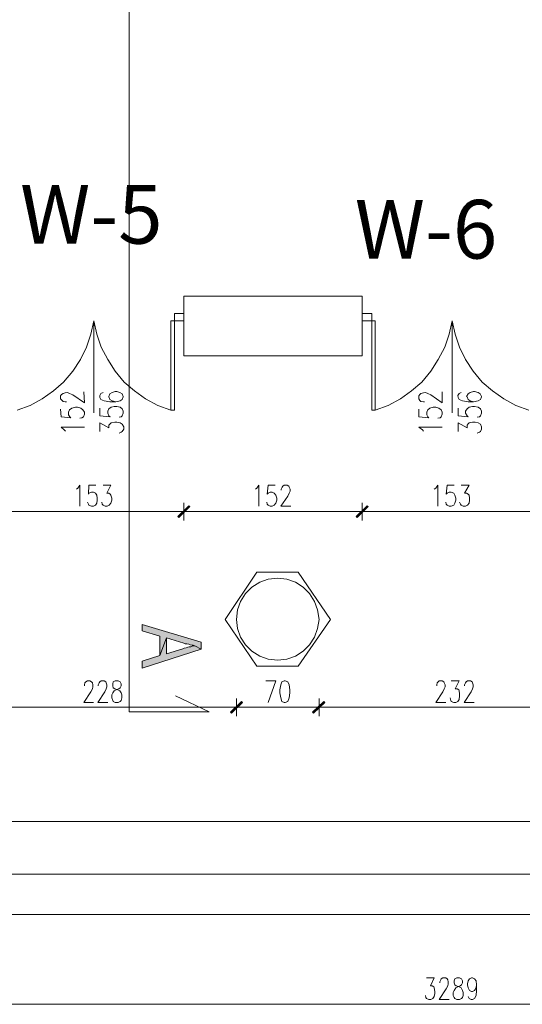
# Model space of a CAD drawing. Header units: inches. Extents: x -1441 to 3871, y -4351 to 2413.
# Tile 11 of 256: x 201 to 629, y -3426 to -2587. Entities that reach past the tile are written whole.
import ezdxf

# ---------------------------------------------------------------- set-up
doc = ezdxf.new("R2010")
doc.units = ezdxf.units.IN
doc.header["$MEASUREMENT"] = 0
for name, color, linetype in [('at_Entity', 7, 'Continuous'), ('at_Rect', 7, 'Continuous'), ('at_Solid', 7, 'Continuous')]:
    doc.layers.add(name, color=color, linetype=linetype)

msp = doc.modelspace()

# ---------------------------------------------------------------- hatches: boundary and pattern name
at = {"layer": 'at_Solid', "lineweight": 15}
for points in [[(345.46009, -3001.47862), (336.99733, -3011.63966), (336.14819, -3010.79052)], [(336.14819, -3010.79052), (336.99733, -3011.63966), (345.46009, -3001.47862)], [(346.30922, -3002.32776), (345.46009, -3001.47862), (336.99733, -3011.63966)], [(336.99733, -3011.63966), (345.46009, -3001.47862), (346.30922, -3002.32776)], [(497.4224, -3001.47862), (488.95487, -3011.63966), (488.1105, -3010.79052)], [(488.1105, -3010.79052), (488.95487, -3011.63966), (497.4224, -3001.47862)], [(498.27154, -3002.32776), (497.4224, -3001.47862), (488.95487, -3011.63966)], [(488.95487, -3011.63966), (497.4224, -3001.47862), (498.27154, -3002.32776)], [(356.04569, -3123.81175), (356.04569, -3117.88209), (305.67463, -3102.64531), (305.67463, -3108.1504), (320.91141, -3112.80634), (320.91141, -3129.31206), (326.41172, -3114.07528), (341.22871, -3118.73123), (342.49764, -3119.1558), (343.77135, -3119.1558), (345.46009, -3119.5756), (346.73379, -3120.00017), (348.00273, -3120.42473), (349.27167, -3120.42473), (350.5406, -3120.84453)], [(356.04569, -3123.81175), (350.5406, -3120.84453), (349.69623, -3120.84453), (348.42253, -3121.2691), (347.15359, -3121.69367), (345.88465, -3121.69367), (344.61572, -3122.11824), (343.34678, -3122.54281), (341.65328, -3122.96261), (340.38434, -3123.38718), (326.41172, -3127.61856), (326.41172, -3114.07528), (320.91141, -3129.31206), (305.67463, -3133.96801), (305.67463, -3139.89289)], [(390.33083, -3168.25315), (381.8633, -3178.41418), (381.01893, -3177.56982)], [(381.01893, -3177.56982), (381.8633, -3178.41418), (390.33083, -3168.25315)], [(391.17997, -3169.10229), (390.33083, -3168.25315), (381.8633, -3178.41418)], [(381.8633, -3178.41418), (390.33083, -3168.25315), (391.17997, -3169.10229)], [(460.59939, -3168.25315), (451.70729, -3178.41418), (450.86292, -3177.56982)], [(451.28749, -3177.56982), (451.70729, -3178.41418), (460.59939, -3168.25315)], [(461.01918, -3169.10229), (460.59939, -3168.25315), (451.70729, -3178.41418)], [(451.70729, -3178.41418), (460.59939, -3168.25315), (461.44375, -3169.10229)]]:
    msp.add_hatch(color=7, dxfattribs=at).paths.add_polyline_path(points)

# ---------------------------------------------------------------- linework, layer by layer
at = {"layer": 'at_Entity', "color": 7, "lineweight": 15}
for p, q in [((294.66923, -3177.14525), (294.66923, 1931.55059)), ((341.22871, -2822.84956), (493.19102, -2822.84956)), ((341.22871, -2822.84956), (341.22871, -2873.64519)), ((493.19102, -2822.84956), (493.19102, -2873.64519)), ((264.61547, -2844.01599), (262.07282, -2855.44596)), ((267.15334, -2855.44596), (264.61547, -2844.01599)), ((264.61547, -2844.01599), (264.61547, -2922.32274)), ((333.18575, -2844.01599), (330.22331, -2844.01599)), ((330.22331, -2844.01599), (330.22331, -2920.20944)), ((333.18575, -2844.01599), (333.18575, -2920.20944)), ((501.23398, -2844.01599), (501.23398, -2920.20944)), ((501.23398, -2844.01599), (504.19642, -2844.01599)), ((504.19642, -2844.01599), (504.19642, -2920.20944)), ((569.80426, -2844.01599), (567.26639, -2855.44596)), ((572.3469, -2855.44596), (569.80426, -2844.01599)), ((569.80426, -2844.01599), (569.80426, -2922.32274)), ((262.07282, -2855.44596), (258.26601, -2866.45137)), ((270.96492, -2866.45137), (267.15334, -2855.44596)), ((567.26639, -2855.44596), (563.45481, -2866.45137)), ((576.15371, -2866.45137), (572.3469, -2855.44596)), ((258.26601, -2866.45137), (253.1855, -2877.0322)), ((276.46524, -2877.0322), (270.96492, -2866.45137)), ((563.45481, -2866.45137), (557.95449, -2877.0322)), ((581.23423, -2877.0322), (576.15371, -2866.45137)), ((253.1855, -2877.0322), (246.83604, -2886.76866)), ((282.81469, -2886.76866), (276.46524, -2877.0322)), ((341.22871, -2873.64519), (493.19102, -2873.64519)), ((557.95449, -2877.0322), (551.60504, -2886.76866)), ((587.58368, -2886.76866), (581.23423, -2877.0322)), ((246.83604, -2886.76866), (238.79308, -2896.08056)), ((290.43308, -2896.08056), (282.81469, -2886.76866)), ((551.60504, -2886.76866), (543.98665, -2896.08056)), ((595.20207, -2896.08056), (587.58368, -2886.76866)), ((238.79308, -2896.08056), (230.33033, -2903.69895)), ((299.32518, -2903.69895), (290.43308, -2896.08056)), ((543.98665, -2896.08056), (535.09455, -2903.69895)), ((604.09417, -2903.69895), (595.20207, -2896.08056)), ((220.59386, -2910.47297), (210.43283, -2915.97329)), ((230.33033, -2903.69895), (220.59386, -2910.47297)), ((236.25521, -2907.93033), (237.09958, -2906.66139)), ((236.25521, -2910.47297), (236.25521, -2907.93033)), ((237.52415, -2911.74191), (236.25521, -2910.47297)), ((237.09958, -2906.66139), (238.37328, -2905.81702)), ((238.37328, -2912.59105), (237.52415, -2911.74191)), ((238.37328, -2905.81702), (240.06202, -2905.39245)), ((240.06202, -2905.39245), (242.18009, -2904.96789)), ((242.18009, -2904.96789), (243.8736, -2905.81702)), ((243.8736, -2905.81702), (246.83604, -2907.08596)), ((246.83604, -2907.08596), (256.57251, -2913.85998)), ((256.57251, -2913.85998), (256.14794, -2904.54809)), ((270.54035, -2905.81702), (269.69598, -2907.51053)), ((269.69598, -2907.51053), (269.69598, -2909.20403)), ((269.69598, -2909.20403), (270.54035, -2910.89754)), ((272.65843, -2904.96789), (270.54035, -2905.81702)), ((270.54035, -2910.89754), (273.50279, -2912.16648)), ((278.15874, -2906.24159), (277.31437, -2908.3549)), ((277.31437, -2908.3549), (277.31437, -2908.77947)), ((277.31437, -2908.77947), (278.15874, -2910.89754)), ((280.27682, -2904.96789), (278.15874, -2906.24159)), ((278.15874, -2910.89754), (280.27682, -2912.16648)), ((282.81469, -2904.12352), (280.27682, -2904.96789)), ((284.08363, -2904.12352), (282.81469, -2904.12352)), ((286.62627, -2904.96789), (284.08363, -2904.12352)), ((288.74434, -2906.24159), (286.62627, -2904.96789)), ((287.04607, -2912.16648), (288.74434, -2910.89754)), ((289.58871, -2908.3549), (288.74434, -2906.24159)), ((288.74434, -2910.89754), (289.58871, -2908.77947)), ((289.58871, -2908.77947), (289.58871, -2908.3549)), ((308.63707, -2910.47297), (299.32518, -2903.69895)), ((319.2179, -2915.97329), (308.63707, -2910.47297)), ((525.78266, -2910.47297), (515.20182, -2915.97329)), ((535.09455, -2903.69895), (525.78266, -2910.47297)), ((541.444, -2907.93033), (542.29314, -2906.66139)), ((541.444, -2910.47297), (541.444, -2907.93033)), ((542.29314, -2911.74191), (541.444, -2910.47297)), ((542.29314, -2906.66139), (543.13751, -2905.81702)), ((543.13751, -2912.59105), (542.29314, -2911.74191)), ((543.13751, -2905.81702), (545.25558, -2905.39245)), ((545.25558, -2905.39245), (546.94909, -2904.96789)), ((546.94909, -2904.96789), (549.06239, -2905.81702)), ((549.06239, -2905.81702), (551.60504, -2907.08596)), ((551.60504, -2907.08596), (561.3415, -2913.85998)), ((561.3415, -2913.85998), (561.3415, -2904.54809)), ((575.73392, -2905.81702), (574.46021, -2907.51053)), ((574.46021, -2907.51053), (574.88478, -2909.20403)), ((574.88478, -2909.20403), (575.73392, -2910.89754)), ((577.42265, -2904.96789), (575.73392, -2905.81702)), ((575.73392, -2910.89754), (578.69636, -2912.16648)), ((583.35231, -2906.24159), (582.08337, -2908.3549)), ((582.08337, -2908.3549), (582.50317, -2908.77947)), ((582.50317, -2908.77947), (583.35231, -2910.89754)), ((585.04581, -2904.96789), (583.35231, -2906.24159)), ((583.35231, -2910.89754), (585.04581, -2912.16648)), ((588.00825, -2904.12352), (585.04581, -2904.96789)), ((588.85262, -2904.12352), (588.00825, -2904.12352)), ((591.81506, -2904.96789), (588.85262, -2904.12352)), ((593.50857, -2906.24159), (591.81506, -2904.96789)), ((591.81506, -2912.16648), (593.93314, -2910.89754)), ((594.77751, -2908.3549), (593.50857, -2906.24159)), ((593.93314, -2910.89754), (594.77751, -2908.77947)), ((594.77751, -2908.77947), (594.77751, -2908.3549)), ((613.82587, -2910.47297), (604.09417, -2903.69895)), ((623.9869, -2915.97329), (613.82587, -2910.47297)), ((210.43283, -2915.97329), (199.42743, -2920.20944)), ((236.25521, -2919.3603), (236.67501, -2925.70975)), ((240.06202, -2913.01084), (238.37328, -2912.59105)), ((241.33573, -2913.01084), (240.06202, -2913.01084)), ((243.02446, -2921.90294), (243.8736, -2919.78487)), ((243.8736, -2919.78487), (245.9869, -2918.51593)), ((245.9869, -2918.51593), (248.95412, -2917.66679)), ((248.95412, -2917.66679), (250.64762, -2917.66679)), ((250.64762, -2917.66679), (253.61006, -2918.51593)), ((253.61006, -2918.51593), (255.30357, -2919.78487)), ((255.30357, -2919.78487), (256.57251, -2921.90294)), ((269.69598, -2918.51593), (269.69598, -2924.86538)), ((273.50279, -2912.16648), (278.15874, -2913.01084)), ((276.46524, -2921.0538), (277.31437, -2918.93573)), ((277.31437, -2918.93573), (279.42768, -2917.66679)), ((278.15874, -2913.01084), (283.23926, -2913.01084)), ((279.42768, -2917.66679), (281.97032, -2916.82242)), ((280.27682, -2912.16648), (283.23926, -2913.01084)), ((281.97032, -2916.82242), (284.08363, -2916.82242)), ((283.23926, -2913.01084), (287.04607, -2912.16648)), ((284.08363, -2916.82242), (287.04607, -2917.66679)), ((287.04607, -2917.66679), (288.74434, -2918.93573)), ((288.74434, -2918.93573), (289.58871, -2921.0538)), ((330.22331, -2920.20944), (319.2179, -2915.97329)), ((333.18575, -2920.20944), (330.22331, -2920.20944)), ((501.23398, -2920.20944), (504.19642, -2920.20944)), ((515.20182, -2915.97329), (504.19642, -2920.20944)), ((541.444, -2919.3603), (541.444, -2925.70975)), ((545.25558, -2913.01084), (543.13751, -2912.59105)), ((546.09995, -2913.01084), (545.25558, -2913.01084)), ((548.21803, -2921.90294), (549.06239, -2919.78487)), ((549.06239, -2919.78487), (550.76067, -2918.51593)), ((550.76067, -2918.51593), (553.72311, -2917.66679)), ((553.72311, -2917.66679), (555.83642, -2917.66679)), ((555.83642, -2917.66679), (558.37429, -2918.51593)), ((558.37429, -2918.51593), (560.49237, -2919.78487)), ((560.49237, -2919.78487), (561.3415, -2921.90294)), ((574.88478, -2918.51593), (574.88478, -2924.86538)), ((578.69636, -2912.16648), (583.35231, -2913.01084)), ((581.23423, -2921.0538), (582.50317, -2918.93573)), ((582.50317, -2918.93573), (584.19667, -2917.66679)), ((583.35231, -2913.01084), (588.00825, -2913.01084)), ((584.19667, -2917.66679), (587.15912, -2916.82242)), ((585.04581, -2912.16648), (588.00825, -2913.01084)), ((587.15912, -2916.82242), (588.85262, -2916.82242)), ((588.00825, -2913.01084), (591.81506, -2912.16648)), ((588.85262, -2916.82242), (591.81506, -2917.66679)), ((591.81506, -2917.66679), (593.93314, -2918.93573)), ((593.93314, -2918.93573), (594.77751, -2921.0538)), ((634.9923, -2920.20944), (623.9869, -2915.97329)), ((236.67501, -2925.70975), (245.14254, -2926.55889)), ((243.02446, -2924.01625), (243.02446, -2921.90294)), ((244.29817, -2925.70975), (243.02446, -2924.01625)), ((245.14254, -2926.55889), (244.29817, -2925.70975)), ((254.45443, -2926.55889), (252.76093, -2926.97869)), ((255.72337, -2925.70975), (254.45443, -2926.55889)), ((256.57251, -2923.59645), (255.72337, -2925.70975)), ((256.57251, -2921.90294), (256.57251, -2923.59645)), ((269.69598, -2924.86538), (278.58331, -2925.70975)), ((276.46524, -2922.74731), (276.46524, -2921.0538)), ((277.31437, -2924.86538), (276.46524, -2922.74731)), ((278.58331, -2925.70975), (277.31437, -2924.86538)), ((287.89521, -2925.70975), (286.2017, -2926.13432)), ((288.74434, -2924.86538), (287.89521, -2925.70975)), ((289.58871, -2922.74731), (288.74434, -2924.86538)), ((289.58871, -2921.0538), (289.58871, -2922.74731)), ((541.444, -2925.70975), (549.91153, -2926.55889)), ((548.21803, -2924.01625), (548.21803, -2921.90294)), ((549.06239, -2925.70975), (548.21803, -2924.01625)), ((549.91153, -2926.55889), (549.06239, -2925.70975)), ((559.648, -2926.55889), (557.52992, -2926.97869)), ((560.49237, -2925.70975), (559.648, -2926.55889)), ((561.3415, -2923.59645), (560.49237, -2925.70975)), ((561.3415, -2921.90294), (561.3415, -2923.59645)), ((574.88478, -2924.86538), (583.35231, -2925.70975)), ((581.23423, -2922.74731), (581.23423, -2921.0538)), ((582.50317, -2924.86538), (581.23423, -2922.74731)), ((583.35231, -2925.70975), (582.50317, -2924.86538)), ((593.08877, -2925.70975), (590.9707, -2926.13432)), ((593.93314, -2924.86538), (593.08877, -2925.70975)), ((594.77751, -2922.74731), (593.93314, -2924.86538)), ((594.77751, -2921.0538), (594.77751, -2922.74731)), ((239.21765, -2936.71515), (236.67501, -2934.60185)), ((236.67501, -2934.60185), (256.57251, -2934.60185)), ((240.48659, -2937.98409), (239.21765, -2936.71515)), ((269.69598, -2938.40866), (269.69598, -2930.79027)), ((269.69598, -2930.79027), (277.31437, -2935.02165)), ((277.31437, -2932.90834), (278.58331, -2931.63941)), ((277.31437, -2935.02165), (277.31437, -2932.90834)), ((278.58331, -2931.63941), (279.42768, -2930.79027)), ((279.42768, -2930.79027), (282.39489, -2930.3657)), ((282.39489, -2930.3657), (284.08363, -2930.3657)), ((284.08363, -2930.3657), (287.04607, -2930.79027)), ((287.04607, -2930.79027), (288.74434, -2932.0592)), ((288.74434, -2932.0592), (290.01328, -2934.17728)), ((290.01328, -2936.29058), (288.74434, -2938.40866)), ((290.01328, -2934.17728), (290.01328, -2936.29058)), ((544.40645, -2936.71515), (541.444, -2934.60185)), ((541.444, -2934.60185), (561.3415, -2934.60185)), ((545.25558, -2937.98409), (544.40645, -2936.71515)), ((574.88478, -2938.40866), (574.88478, -2930.79027)), ((574.88478, -2930.79027), (582.50317, -2935.02165)), ((582.50317, -2932.90834), (583.35231, -2931.63941)), ((582.50317, -2935.02165), (582.50317, -2932.90834)), ((583.35231, -2931.63941), (584.19667, -2930.79027)), ((584.19667, -2930.79027), (587.15912, -2930.3657)), ((587.15912, -2930.3657), (589.27719, -2930.3657)), ((589.27719, -2930.3657), (591.81506, -2930.79027)), ((591.81506, -2930.79027), (593.93314, -2932.0592)), ((593.93314, -2932.0592), (594.77751, -2934.17728)), ((594.77751, -2936.29058), (593.93314, -2938.40866)), ((594.77751, -2934.17728), (594.77751, -2936.29058)), ((287.89521, -2938.83323), (286.2017, -2939.68237)), ((288.74434, -2938.40866), (287.89521, -2938.83323)), ((593.08877, -2938.83323), (590.9707, -2939.68237)), ((593.93314, -2938.40866), (593.08877, -2938.83323)), ((249.79848, -2987.51078), (251.06742, -2986.66641)), ((251.06742, -2986.66641), (252.76093, -2984.12377)), ((252.76093, -2984.12377), (252.76093, -3001.90319)), ((260.38409, -2984.12377), (259.95952, -2991.74216)), ((266.30897, -2984.12377), (260.38409, -2984.12377)), ((272.65843, -2984.12377), (279.00788, -2984.12377)), ((279.00788, -2984.12377), (275.62087, -2990.89779)), ((402.18537, -2987.51078), (403.4543, -2986.66641)), ((403.4543, -2986.66641), (405.14781, -2984.12377)), ((405.14781, -2984.12377), (405.14781, -3001.90319)), ((413.19077, -2984.12377), (412.34163, -2991.74216)), ((419.11565, -2984.12377), (413.19077, -2984.12377)), ((424.19617, -2987.51078), (425.04054, -2985.81727)), ((425.04054, -2985.81727), (425.46511, -2984.97291)), ((425.46511, -2984.97291), (426.73404, -2984.12377)), ((426.73404, -2984.12377), (429.27669, -2984.12377)), ((429.27669, -2984.12377), (430.54562, -2984.97291)), ((430.54562, -2984.97291), (430.96542, -2985.81727)), ((430.96542, -2985.81727), (431.81456, -2987.51078)), ((554.56748, -2987.51078), (555.83642, -2986.66641)), ((555.83642, -2986.66641), (557.52992, -2984.12377)), ((557.52992, -2984.12377), (557.52992, -3001.90319)), ((565.57288, -2984.12377), (564.72851, -2991.74216)), ((571.49777, -2984.12377), (565.57288, -2984.12377)), ((577.42265, -2984.12377), (584.19667, -2984.12377)), ((584.19667, -2984.12377), (580.38509, -2990.89779)), ((259.95952, -2991.74216), (260.38409, -2990.89779)), ((260.38409, -2990.89779), (262.49739, -2990.04865)), ((262.49739, -2990.04865), (264.1909, -2990.04865)), ((264.1909, -2990.04865), (265.8844, -2990.89779)), ((265.8844, -2990.89779), (267.15334, -2992.5913)), ((267.15334, -2992.5913), (267.57791, -2995.12917)), ((267.57791, -2995.12917), (267.57791, -2996.82268)), ((275.62087, -2990.89779), (277.31437, -2990.89779)), ((277.31437, -2990.89779), (278.58331, -2991.74216)), ((278.58331, -2991.74216), (279.00788, -2992.5913)), ((279.00788, -2992.5913), (279.85225, -2995.12917)), ((279.85225, -2995.12917), (279.85225, -2996.82268)), ((412.34163, -2991.74216), (413.19077, -2990.89779)), ((413.19077, -2990.89779), (414.8795, -2990.04865)), ((414.8795, -2990.04865), (416.57301, -2990.04865)), ((416.57301, -2990.04865), (418.27129, -2990.89779)), ((418.27129, -2990.89779), (419.54022, -2992.5913)), ((419.54022, -2992.5913), (420.38459, -2995.12917)), ((420.38459, -2995.12917), (420.38459, -2996.82268)), ((429.69649, -2993.43566), (423.7716, -3001.90319)), ((424.19617, -2988.35515), (424.19617, -2987.51078)), ((430.96542, -2990.89779), (429.69649, -2993.43566)), ((431.81456, -2989.20429), (430.96542, -2990.89779)), ((431.81456, -2987.51078), (431.81456, -2989.20429)), ((564.72851, -2991.74216), (565.57288, -2990.89779)), ((565.57288, -2990.89779), (567.26639, -2990.04865)), ((567.26639, -2990.04865), (568.95989, -2990.04865)), ((568.95989, -2990.04865), (571.07797, -2990.89779)), ((571.07797, -2990.89779), (571.92234, -2992.5913)), ((571.92234, -2992.5913), (572.77147, -2995.12917)), ((572.77147, -2995.12917), (572.77147, -2996.82268)), ((580.38509, -2990.89779), (582.08337, -2990.89779)), ((582.08337, -2990.89779), (583.35231, -2991.74216)), ((583.35231, -2991.74216), (584.19667, -2992.5913)), ((584.19667, -2992.5913), (584.62124, -2995.12917)), ((584.62124, -2995.12917), (584.62124, -2996.82268)), ((259.95952, -3000.20969), (259.11038, -2998.51618)), ((260.38409, -3001.05883), (259.95952, -3000.20969)), ((262.49739, -3001.90319), (260.38409, -3001.05883)), ((264.1909, -3001.90319), (262.49739, -3001.90319)), ((265.8844, -3001.05883), (264.1909, -3001.90319)), ((267.15334, -2999.36055), (265.8844, -3001.05883)), ((267.57791, -2996.82268), (267.15334, -2999.36055)), ((271.80929, -3000.20969), (271.38949, -2998.51618)), ((272.65843, -3001.05883), (271.80929, -3000.20969)), ((274.35193, -3001.90319), (272.65843, -3001.05883)), ((276.04067, -3001.90319), (274.35193, -3001.90319)), ((277.73894, -3001.05883), (276.04067, -3001.90319)), ((279.00788, -2999.36055), (277.73894, -3001.05883)), ((279.85225, -2996.82268), (279.00788, -2999.36055)), ((336.14819, -3010.79052), (345.46009, -3001.47862)), ((345.46009, -3001.47862), (336.14819, -3010.79052)), ((336.57276, -3011.21509), (345.88465, -3001.90319)), ((345.88465, -3001.90319), (336.57276, -3011.21509)), ((345.46009, -3001.47862), (336.99733, -3011.63966)), ((345.46009, -3001.47862), (336.99733, -3011.63966)), ((336.99733, -3011.63966), (345.46009, -3001.47862)), ((336.99733, -3011.63966), (345.46009, -3001.47862)), ((336.99733, -3011.63966), (346.30922, -3002.32776)), ((346.30922, -3002.32776), (336.99733, -3011.63966)), ((341.22871, -2998.94075), (341.22871, -3014.17753)), ((341.22871, -3014.17753), (341.22871, -2998.94075)), ((346.30922, -3002.32776), (345.46009, -3001.47862)), ((345.46009, -3001.47862), (346.30922, -3002.32776)), ((412.34163, -3000.20969), (411.91706, -2998.51618)), ((413.19077, -3001.05883), (412.34163, -3000.20969)), ((414.8795, -3001.90319), (413.19077, -3001.05883)), ((416.57301, -3001.90319), (414.8795, -3001.90319)), ((418.27129, -3001.05883), (416.57301, -3001.90319)), ((419.54022, -2999.36055), (418.27129, -3001.05883)), ((420.38459, -2996.82268), (419.54022, -2999.36055)), ((423.7716, -3001.90319), (432.23913, -3001.90319)), ((488.1105, -3010.79052), (497.4224, -3001.47862)), ((497.4224, -3001.47862), (488.1105, -3010.79052)), ((488.53507, -3011.21509), (497.84697, -3001.90319)), ((497.84697, -3001.90319), (488.53507, -3011.21509)), ((497.4224, -3001.47862), (488.95487, -3011.63966)), ((497.4224, -3001.47862), (488.95487, -3011.63966)), ((488.95487, -3011.63966), (497.4224, -3001.47862)), ((488.95487, -3011.63966), (497.4224, -3001.47862)), ((488.95487, -3011.63966), (498.27154, -3002.32776)), ((498.27154, -3002.32776), (488.95487, -3011.63966)), ((493.19102, -2998.94075), (493.19102, -3014.17753)), ((493.19102, -3014.17753), (493.19102, -2998.94075)), ((498.27154, -3002.32776), (497.4224, -3001.47862)), ((497.4224, -3001.47862), (498.27154, -3002.32776)), ((564.72851, -3000.20969), (564.30395, -2998.51618)), ((565.57288, -3001.05883), (564.72851, -3000.20969)), ((567.26639, -3001.90319), (565.57288, -3001.05883)), ((568.95989, -3001.90319), (567.26639, -3001.90319)), ((571.07797, -3001.05883), (568.95989, -3001.90319)), ((571.92234, -2999.36055), (571.07797, -3001.05883)), ((572.77147, -2996.82268), (571.92234, -2999.36055)), ((577.00285, -3000.20969), (576.15371, -2998.51618)), ((577.42265, -3001.05883), (577.00285, -3000.20969)), ((579.11616, -3001.90319), (577.42265, -3001.05883)), ((581.23423, -3001.90319), (579.11616, -3001.90319)), ((582.92774, -3001.05883), (581.23423, -3001.90319)), ((584.19667, -2999.36055), (582.92774, -3001.05883)), ((584.62124, -2996.82268), (584.19667, -2999.36055)), ((193.92711, -3006.55914), (335.72839, -3006.55914)), ((332.76595, -3006.55914), (349.27167, -3006.55914)), ((349.27167, -3006.55914), (332.76595, -3006.55914)), ((336.99733, -3011.63966), (336.14819, -3010.79052)), ((336.14819, -3010.79052), (336.99733, -3011.63966)), ((346.73379, -3006.55914), (487.68593, -3006.55914)), ((484.72349, -3006.55914), (501.65855, -3006.55914)), ((501.65855, -3006.55914), (484.72349, -3006.55914)), ((488.95487, -3011.63966), (488.1105, -3010.79052)), ((488.1105, -3010.79052), (488.95487, -3011.63966)), ((498.69134, -3006.55914), (640.49262, -3006.55914)), ((403.4543, -3058.19914), (376.36299, -3098.41393)), ((438.58381, -3058.19914), (403.4543, -3058.19914)), ((466.0997, -3098.41393), (438.58381, -3058.19914)), ((399.22293, -3070.89804), (393.71784, -3076.40313)), ((405.99218, -3066.66666), (399.22293, -3070.89804)), ((413.19077, -3064.12879), (405.99218, -3066.66666)), ((421.23373, -3063.27965), (413.19077, -3064.12879)), ((428.84735, -3064.12879), (421.23373, -3063.27965)), ((436.47051, -3066.66666), (428.84735, -3064.12879)), ((442.81996, -3070.89804), (436.47051, -3066.66666)), ((448.32505, -3076.40313), (442.81996, -3070.89804)), ((393.71784, -3076.40313), (389.48646, -3083.17715)), ((452.55643, -3083.17715), (448.32505, -3076.40313)), ((389.48646, -3083.17715), (386.94382, -3090.37097)), ((455.0943, -3090.37097), (452.55643, -3083.17715)), ((386.94382, -3090.37097), (386.09945, -3098.41393)), ((456.36324, -3098.41393), (455.0943, -3090.37097)), ((356.04569, -3117.88209), (305.67463, -3102.64531)), ((305.67463, -3102.64531), (305.67463, -3108.1504)), ((376.36299, -3098.41393), (403.4543, -3138.19939)), ((386.09945, -3098.41393), (386.94382, -3106.03232)), ((438.58381, -3138.19939), (466.0997, -3098.41393)), ((455.0943, -3106.03232), (456.36324, -3098.41393)), ((305.67463, -3108.1504), (320.91141, -3112.80634)), ((320.91141, -3112.80634), (320.91141, -3129.31206)), ((386.94382, -3106.03232), (389.48646, -3113.65071)), ((452.55643, -3113.65071), (455.0943, -3106.03232)), ((320.91141, -3129.31206), (326.41172, -3114.07528)), ((326.41172, -3114.07528), (320.91141, -3129.31206)), ((326.41172, -3114.07528), (341.22871, -3118.73123)), ((326.41172, -3127.61856), (326.41172, -3114.07528)), ((341.22871, -3118.73123), (341.22871, -3118.73123)), ((341.22871, -3118.73123), (342.49764, -3119.1558)), ((342.49764, -3119.1558), (343.77135, -3119.1558)), ((343.77135, -3119.1558), (345.46009, -3119.5756)), ((345.88465, -3121.69367), (344.61572, -3122.11824)), ((345.46009, -3119.5756), (346.73379, -3120.00017)), ((347.15359, -3121.69367), (345.88465, -3121.69367)), ((346.73379, -3120.00017), (348.00273, -3120.42473)), ((348.42253, -3121.2691), (347.15359, -3121.69367)), ((348.00273, -3120.42473), (349.27167, -3120.42473)), ((349.69623, -3120.84453), (348.42253, -3121.2691)), ((349.27167, -3120.42473), (350.5406, -3120.84453)), ((350.5406, -3120.84453), (349.69623, -3120.84453)), ((350.5406, -3120.84453), (356.04569, -3123.81175)), ((356.04569, -3123.81175), (350.5406, -3120.84453)), ((356.04569, -3123.81175), (356.04569, -3117.88209)), ((389.48646, -3113.65071), (393.71784, -3120.00017)), ((393.71784, -3120.00017), (399.22293, -3125.50525)), ((442.81996, -3125.50525), (448.32505, -3120.00017)), ((448.32505, -3120.00017), (452.55643, -3113.65071)), ((305.67463, -3139.89289), (356.04569, -3123.81175)), ((320.91141, -3129.31206), (305.67463, -3133.96801)), ((340.38434, -3123.38718), (326.41172, -3127.61856)), ((341.65328, -3122.96261), (340.38434, -3123.38718)), ((343.34678, -3122.54281), (341.65328, -3122.96261)), ((344.61572, -3122.11824), (343.34678, -3122.54281)), ((399.22293, -3125.50525), (405.99218, -3129.73663)), ((405.99218, -3129.73663), (413.19077, -3132.2745)), ((428.84735, -3132.2745), (436.47051, -3129.73663)), ((436.47051, -3129.73663), (442.81996, -3125.50525)), ((305.67463, -3133.96801), (305.67463, -3139.89289)), ((403.4543, -3138.19939), (438.58381, -3138.19939)), ((413.19077, -3132.2745), (421.23373, -3133.12364)), ((421.23373, -3133.12364), (428.84735, -3132.2745)), ((256.57251, -3154.28531), (256.99231, -3152.59657)), ((256.57251, -3155.13444), (256.57251, -3154.28531)), ((256.99231, -3152.59657), (257.84144, -3151.74743)), ((257.84144, -3151.74743), (259.11038, -3150.89829)), ((259.11038, -3150.89829), (261.22846, -3150.89829)), ((261.22846, -3150.89829), (262.49739, -3151.74743)), ((262.49739, -3151.74743), (263.34653, -3152.59657)), ((263.34653, -3152.59657), (263.76633, -3154.28531)), ((263.76633, -3154.28531), (263.76633, -3155.97881)), ((268.42228, -3154.28531), (269.27141, -3152.59657)), ((268.42228, -3155.13444), (268.42228, -3154.28531)), ((269.27141, -3152.59657), (269.69598, -3151.74743)), ((269.69598, -3151.74743), (270.96492, -3150.89829)), ((270.96492, -3150.89829), (273.50279, -3150.89829)), ((273.50279, -3150.89829), (274.77173, -3151.74743)), ((274.77173, -3151.74743), (275.1963, -3152.59657)), ((275.1963, -3152.59657), (275.62087, -3154.28531)), ((275.62087, -3154.28531), (275.62087, -3155.97881)), ((281.12118, -3151.74743), (280.70138, -3153.44094)), ((280.70138, -3153.44094), (280.70138, -3155.13444)), ((280.70138, -3155.13444), (281.12118, -3156.82795)), ((282.81469, -3150.89829), (281.12118, -3151.74743)), ((285.35733, -3150.89829), (282.81469, -3150.89829)), ((287.04607, -3151.74743), (285.35733, -3150.89829)), ((287.89521, -3153.44094), (287.04607, -3151.74743)), ((287.04607, -3156.82795), (287.89521, -3155.13444)), ((287.89521, -3155.13444), (287.89521, -3153.44094)), ((411.07269, -3150.89829), (419.54022, -3150.89829)), ((419.54022, -3150.89829), (413.19077, -3169.10229)), ((423.7716, -3154.28531), (422.92246, -3158.52145)), ((424.61597, -3151.74743), (423.7716, -3154.28531)), ((426.73404, -3150.89829), (424.61597, -3151.74743)), ((427.57841, -3150.89829), (426.73404, -3150.89829)), ((429.69649, -3151.74743), (427.57841, -3150.89829)), ((430.96542, -3154.28531), (429.69649, -3151.74743)), ((431.38999, -3158.52145), (430.96542, -3154.28531)), ((556.68556, -3154.28531), (557.10535, -3152.59657)), ((556.68556, -3155.13444), (556.68556, -3154.28531)), ((557.10535, -3152.59657), (557.95449, -3151.74743)), ((557.95449, -3151.74743), (558.79886, -3150.89829)), ((558.79886, -3150.89829), (561.3415, -3150.89829)), ((561.3415, -3150.89829), (562.61044, -3151.74743)), ((562.61044, -3151.74743), (563.03501, -3152.59657)), ((563.03501, -3152.59657), (563.87938, -3154.28531)), ((563.87938, -3154.28531), (563.87938, -3155.97881)), ((568.95989, -3150.89829), (575.73392, -3150.89829)), ((575.73392, -3150.89829), (572.3469, -3157.67232)), ((580.38509, -3154.28531), (581.23423, -3152.59657)), ((580.38509, -3155.13444), (580.38509, -3154.28531)), ((581.23423, -3152.59657), (581.6588, -3151.74743)), ((581.6588, -3151.74743), (582.92774, -3150.89829)), ((582.92774, -3150.89829), (585.46561, -3150.89829)), ((585.46561, -3150.89829), (586.73932, -3151.74743)), ((586.73932, -3151.74743), (587.15912, -3152.59657)), ((587.15912, -3152.59657), (587.58368, -3154.28531)), ((587.58368, -3154.28531), (587.58368, -3155.97881)), ((262.07282, -3160.21019), (256.14794, -3169.10229)), ((263.34653, -3157.67232), (262.07282, -3160.21019)), ((263.76633, -3155.97881), (263.34653, -3157.67232)), ((273.92736, -3160.21019), (268.00248, -3169.10229)), ((275.1963, -3157.67232), (273.92736, -3160.21019)), ((275.62087, -3155.97881), (275.1963, -3157.67232)), ((279.85225, -3162.75283), (280.70138, -3161.05933)), ((279.85225, -3165.29071), (279.85225, -3162.75283)), ((280.70138, -3161.05933), (281.97032, -3159.36582)), ((281.12118, -3156.82795), (282.39489, -3157.67232)), ((281.97032, -3159.36582), (283.66383, -3158.52145)), ((282.39489, -3157.67232), (284.93276, -3158.52145)), ((283.66383, -3158.52145), (285.77713, -3157.67232)), ((284.93276, -3158.52145), (286.62627, -3159.36582)), ((285.77713, -3157.67232), (287.04607, -3156.82795)), ((286.62627, -3159.36582), (287.89521, -3161.05933)), ((287.89521, -3161.05933), (288.31977, -3162.75283)), ((288.31977, -3162.75283), (288.31977, -3165.29071)), ((362.81971, -3177.14525), (334.03489, -3163.60197)), ((422.92246, -3158.52145), (422.92246, -3161.05933)), ((422.92246, -3161.05933), (423.7716, -3165.29071)), ((430.96542, -3165.29071), (431.38999, -3161.05933)), ((431.38999, -3161.05933), (431.38999, -3158.52145)), ((561.76607, -3160.21019), (555.83642, -3169.10229)), ((563.03501, -3157.67232), (561.76607, -3160.21019)), ((563.87938, -3155.97881), (563.03501, -3157.67232)), ((572.3469, -3157.67232), (574.04041, -3157.67232)), ((574.04041, -3157.67232), (575.30935, -3158.52145)), ((575.30935, -3158.52145), (575.73392, -3159.36582)), ((575.73392, -3159.36582), (576.15371, -3161.9037)), ((576.15371, -3163.60197), (575.73392, -3166.56441)), ((576.15371, -3161.9037), (576.15371, -3163.60197)), ((585.89018, -3160.21019), (579.96529, -3169.10229)), ((587.15912, -3157.67232), (585.89018, -3160.21019)), ((587.58368, -3155.97881), (587.15912, -3157.67232)), ((256.14794, -3169.10229), (264.1909, -3169.10229)), ((268.00248, -3169.10229), (276.46524, -3169.10229)), ((280.70138, -3167.40878), (279.85225, -3165.29071)), ((281.12118, -3168.25315), (280.70138, -3167.40878)), ((282.81469, -3169.10229), (281.12118, -3168.25315)), ((285.35733, -3169.10229), (282.81469, -3169.10229)), ((287.04607, -3168.25315), (285.35733, -3169.10229)), ((287.89521, -3167.40878), (287.04607, -3168.25315)), ((288.31977, -3165.29071), (287.89521, -3167.40878)), ((381.01893, -3177.56982), (390.33083, -3168.25315)), ((390.33083, -3168.25315), (381.01893, -3177.56982)), ((381.4435, -3177.98961), (390.7554, -3168.67772)), ((390.7554, -3168.67772), (381.4435, -3177.98961)), ((390.33083, -3168.25315), (381.8633, -3178.41418)), ((390.33083, -3168.25315), (381.8633, -3178.41418)), ((381.8633, -3178.41418), (390.33083, -3168.25315)), ((381.8633, -3178.41418), (390.33083, -3168.25315)), ((381.8633, -3178.41418), (391.17997, -3169.10229)), ((391.17997, -3169.10229), (381.8633, -3178.41418)), ((386.09945, -3165.71528), (386.09945, -3180.95206)), ((386.09945, -3180.95206), (386.09945, -3165.71528)), ((391.17997, -3169.10229), (390.33083, -3168.25315)), ((390.33083, -3168.25315), (391.17997, -3169.10229)), ((423.7716, -3165.29071), (424.61597, -3168.25315)), ((424.61597, -3168.25315), (426.73404, -3169.10229)), ((426.73404, -3169.10229), (427.57841, -3169.10229)), ((427.57841, -3169.10229), (429.69649, -3168.25315)), ((429.69649, -3168.25315), (430.96542, -3165.29071)), ((450.86292, -3177.56982), (460.59939, -3168.25315)), ((460.59939, -3168.25315), (451.28749, -3177.56982)), ((451.28749, -3177.98961), (461.01918, -3168.67772)), ((461.01918, -3168.67772), (451.28749, -3177.98961)), ((460.59939, -3168.25315), (451.70729, -3178.41418)), ((460.59939, -3168.25315), (451.70729, -3178.41418)), ((451.70729, -3178.41418), (460.59939, -3168.25315)), ((451.70729, -3178.41418), (460.59939, -3168.25315)), ((451.70729, -3178.41418), (461.01918, -3169.10229)), ((461.44375, -3169.10229), (451.70729, -3178.41418)), ((456.36324, -3165.71528), (456.36324, -3180.95206)), ((456.36324, -3180.95206), (456.36324, -3165.71528)), ((461.01918, -3169.10229), (460.59939, -3168.25315)), ((460.59939, -3168.25315), (461.44375, -3169.10229)), ((555.83642, -3169.10229), (564.30395, -3169.10229)), ((568.53532, -3167.40878), (568.11076, -3165.29071)), ((568.95989, -3168.25315), (568.53532, -3167.40878)), ((571.07797, -3169.10229), (568.95989, -3168.25315)), ((572.77147, -3169.10229), (571.07797, -3169.10229)), ((574.46021, -3168.25315), (572.77147, -3169.10229)), ((575.73392, -3166.56441), (574.46021, -3168.25315)), ((579.96529, -3169.10229), (588.42805, -3169.10229)), ((163.87335, -3173.33367), (380.59436, -3173.33367)), ((362.81971, -3177.14525), (294.66923, -3177.14525)), ((378.05649, -3173.33367), (394.56221, -3173.33367)), ((394.56221, -3173.33367), (378.05649, -3173.33367)), ((381.8633, -3178.41418), (381.01893, -3177.56982)), ((381.01893, -3177.56982), (381.8633, -3178.41418)), ((391.59977, -3173.33367), (450.43835, -3173.33367)), ((447.89571, -3173.33367), (464.4062, -3173.33367)), ((464.4062, -3173.33367), (447.89571, -3173.33367)), ((451.70729, -3178.41418), (450.86292, -3177.56982)), ((451.28749, -3177.56982), (451.70729, -3178.41418)), ((461.86832, -3173.33367), (682.40092, -3173.33367)), ((1674.16551, -3270.68877), (-589.584, -3270.68877)), ((-589.584, -3315.55952), (1674.16551, -3315.55952)), ((-264.9175, -3349.84466), (1374.05247, -3349.84466)), ((547.79346, -3404.0273), (554.56748, -3404.0273)), ((554.56748, -3404.0273), (551.18047, -3410.80132)), ((559.22343, -3407.41431), (560.07257, -3405.7208)), ((560.07257, -3405.7208), (560.49237, -3404.87643)), ((560.49237, -3404.87643), (561.76607, -3404.0273)), ((561.76607, -3404.0273), (564.30395, -3404.0273)), ((564.30395, -3404.0273), (565.57288, -3404.87643)), ((565.57288, -3404.87643), (565.99745, -3405.7208)), ((565.99745, -3405.7208), (566.41725, -3407.41431)), ((571.92234, -3404.87643), (571.49777, -3406.56517)), ((571.49777, -3406.56517), (571.49777, -3408.25867)), ((573.61584, -3404.0273), (571.92234, -3404.87643)), ((576.15371, -3404.0273), (573.61584, -3404.0273)), ((577.84722, -3404.87643), (576.15371, -3404.0273)), ((578.69636, -3406.56517), (577.84722, -3404.87643)), ((578.69636, -3408.25867), (578.69636, -3406.56517)), ((582.92774, -3409.10781), (583.35231, -3406.56517)), ((583.35231, -3406.56517), (584.62124, -3404.87643)), ((584.62124, -3404.87643), (586.31475, -3404.0273)), ((586.31475, -3404.0273), (587.15912, -3404.0273)), ((587.15912, -3404.0273), (588.85262, -3404.87643)), ((588.85262, -3404.87643), (590.12633, -3406.56517)), ((590.12633, -3406.56517), (590.54613, -3409.95218)), ((551.18047, -3410.80132), (552.87398, -3410.80132)), ((552.87398, -3410.80132), (554.14291, -3411.64569)), ((554.14291, -3411.64569), (554.56748, -3412.49482)), ((554.56748, -3412.49482), (554.99205, -3415.45727)), ((564.72851, -3413.33919), (558.79886, -3422.22652)), ((559.22343, -3408.25867), (559.22343, -3407.41431)), ((565.99745, -3410.80132), (564.72851, -3413.33919)), ((566.41725, -3409.10781), (565.99745, -3410.80132)), ((566.41725, -3407.41431), (566.41725, -3409.10781)), ((570.6534, -3416.30163), (571.49777, -3414.60813)), ((571.49777, -3408.25867), (571.92234, -3409.95218)), ((571.49777, -3414.60813), (572.77147, -3412.49482)), ((571.92234, -3409.95218), (573.19127, -3410.80132)), ((572.77147, -3412.49482), (574.46021, -3411.64569)), ((573.19127, -3410.80132), (575.73392, -3411.64569)), ((574.46021, -3411.64569), (576.57828, -3410.80132)), ((575.73392, -3411.64569), (577.42265, -3412.49482)), ((576.57828, -3410.80132), (577.84722, -3409.95218)), ((577.42265, -3412.49482), (578.69636, -3414.60813)), ((577.84722, -3409.95218), (578.69636, -3408.25867)), ((578.69636, -3414.60813), (579.11616, -3416.30163)), ((582.92774, -3409.95218), (582.92774, -3409.10781)), ((583.35231, -3412.49482), (582.92774, -3409.95218)), ((584.62124, -3414.60813), (583.35231, -3412.49482)), ((586.31475, -3415.45727), (584.62124, -3414.60813)), ((588.85262, -3414.60813), (587.15912, -3415.45727)), ((590.12633, -3412.49482), (588.85262, -3414.60813)), ((590.54613, -3409.95218), (590.12633, -3412.49482)), ((590.54613, -3414.60813), (590.12633, -3418.84428)), ((590.54613, -3409.95218), (590.54613, -3414.60813)), ((547.36889, -3420.53301), (546.94909, -3418.84428)), ((547.79346, -3421.38215), (547.36889, -3420.53301)), ((549.91153, -3422.22652), (547.79346, -3421.38215)), ((551.60504, -3422.22652), (549.91153, -3422.22652)), ((553.29854, -3421.38215), (551.60504, -3422.22652)), ((554.56748, -3419.68864), (553.29854, -3421.38215)), ((554.99205, -3417.15077), (554.56748, -3419.68864)), ((554.99205, -3415.45727), (554.99205, -3417.15077)), ((558.79886, -3422.22652), (567.26639, -3422.22652)), ((570.6534, -3418.84428), (570.6534, -3416.30163)), ((571.49777, -3420.53301), (570.6534, -3418.84428)), ((571.92234, -3421.38215), (571.49777, -3420.53301)), ((573.61584, -3422.22652), (571.92234, -3421.38215)), ((576.15371, -3422.22652), (573.61584, -3422.22652)), ((577.84722, -3421.38215), (576.15371, -3422.22652)), ((578.69636, -3420.53301), (577.84722, -3421.38215)), ((579.11616, -3418.84428), (578.69636, -3420.53301)), ((579.11616, -3416.30163), (579.11616, -3418.84428)), ((584.19667, -3421.38215), (583.35231, -3419.68864)), ((585.89018, -3422.22652), (584.19667, -3421.38215)), ((587.15912, -3422.22652), (585.89018, -3422.22652)), ((587.15912, -3415.45727), (586.31475, -3415.45727)), ((588.85262, -3421.38215), (587.15912, -3422.22652)), ((590.12633, -3418.84428), (588.85262, -3421.38215)), ((2207.51006, -3426.46267), (-1070.01485, -3426.46267))]:
    msp.add_line(p, q, dxfattribs=at)
at = {"layer": 'at_Rect', "color": 7, "lineweight": 15}
for p, q in [((341.22842, -2837.66721), (333.18575, -2837.66721)), ((333.18575, -2844.01599), (333.18575, -2837.66721)), ((333.18575, -2844.01599), (341.22842, -2844.01599)), ((341.22842, -2837.66721), (341.22842, -2844.01599)), ((501.23369, -2837.66721), (493.19102, -2837.66721)), ((493.19102, -2844.01599), (493.19102, -2837.66721)), ((493.19102, -2844.01599), (501.23369, -2844.01599)), ((501.23369, -2837.66721), (501.23369, -2844.01599))]:
    msp.add_line(p, q, dxfattribs=at)

# ---------------------------------------------------------------- texts
at = {"char_height": 50, "attachment_point": 1}
for s, insert in [('{\\fTimes New Roman|b1|i0|c238|p18;W-5}', (201.75745, -2728.17588)), ('{\\fTimes New Roman|b1|i0|c238|p18;W-6}', (486.78751, -2740.87393))]:
    msp.add_mtext_dynamic_manual_height_columns(s, width=165.9546386, gutter_width=1, heights=[0], dxfattribs=dict(at, insert=insert))

doc.saveas('drawing.dxf')
